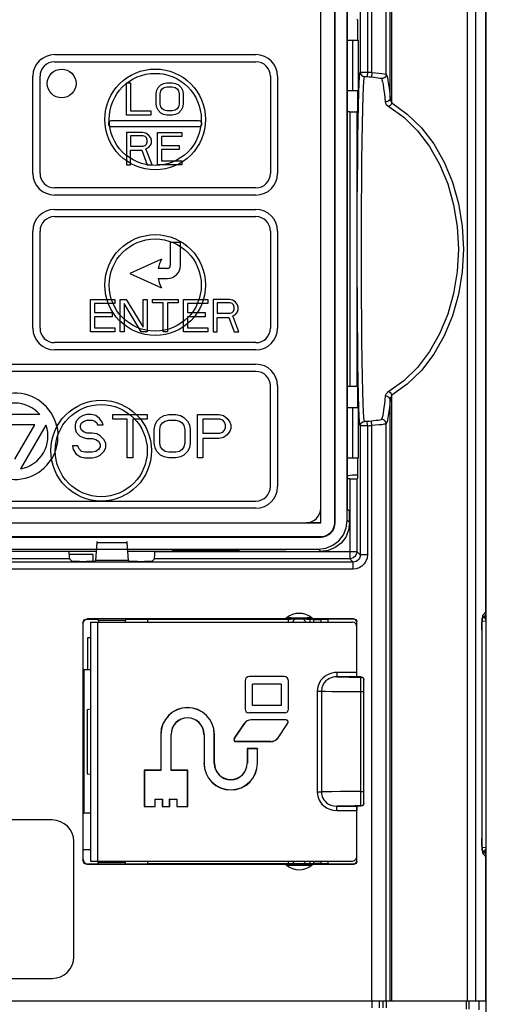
# Model space of a CAD drawing. Extents: x 28 to 410, y 33 to 287.
# Tile 12 of 41: x 101.5 to 109.61, y 194.77 to 211.86. Entities that reach past the tile are written whole.
import ezdxf

# ---------------------------------------------------------------- set-up
doc = ezdxf.new("R2010")
doc.units = 0
doc.header["$LTSCALE"] = 23.1
doc.layers.get('0').update_dxf_attribs({"linetype": 'CONTINUOUS'})
for name, color, linetype in [('ALL_AXIS', 7, 'CONTINUOUS'), ('ALL_CURVE', 7, 'CONTINUOUS'), ('ALL_FEATURES', 7, 'CONTINUOUS')]:
    doc.layers.add(name, color=color, linetype=linetype)

msp = doc.modelspace()

# ---------------------------------------------------------------- linework, layer by layer
at = {"color": 7, "linetype": 'CONTINUOUS'}
for p, q in [((102.782, 202.582), (102.366, 202.582)), ((102.782, 202.458), (102.782, 202.582)), ((102.682, 201.132), (102.682, 200.576)), ((102.732, 201.132), (102.682, 201.132))]:
    msp.add_line(p, q, dxfattribs=at)
at = {"layer": 'ALL_AXIS', "color": 7, "linetype": 'CONTINUOUS'}
for p, q in [((102.869, 201.457), (102.869, 201.432)), ((103.344, 201.457), (103.344, 201.432)), ((102.607, 197.457), (102.732, 197.457)), ((102.869, 197.207), (102.869, 197.232)), ((103.344, 197.207), (103.344, 197.232))]:
    msp.add_line(p, q, dxfattribs=at)
for centre, radius, start, end in [((107.357, 203.207), 0.75, 88.7008, 102.2056), ((106.357, 201.357), 0.125, 125.7985, 156.4218), ((106.357, 201.357), 0.125, 23.5782, 54.2015), ((106.357, 197.307), 0.125, 203.5782, 234.2015), ((106.357, 197.307), 0.125, 305.7985, 336.4218)]:
    msp.add_arc(centre, radius, start, end, dxfattribs=at)
at = {"layer": 'ALL_CURVE', "color": 40, "linetype": 'CONTINUOUS'}
for p, q in [((102.107, 211.257), (105.607, 211.257)), ((102.107, 211.132), (105.607, 211.132)), ((101.732, 209.195), (101.732, 210.882)), ((101.857, 209.195), (101.857, 210.882)), ((103.357, 210.207), (103.357, 210.77)), ((103.357, 210.77), (103.427, 210.77)), ((103.427, 210.77), (103.427, 210.279)), ((104.001, 210.758), (104.06, 210.77)), ((104.06, 210.77), (104.154, 210.77)), ((104.154, 210.77), (104.212, 210.758)), ((105.857, 210.882), (105.857, 209.195)), ((105.982, 210.882), (105.982, 209.195)), ((103.872, 210.578), (103.884, 210.638)), ((103.884, 210.638), (103.908, 210.686)), ((103.908, 210.686), (103.954, 210.734)), ((103.943, 210.578), (103.954, 210.626)), ((103.954, 210.734), (104.001, 210.758)), ((103.954, 210.626), (103.978, 210.662)), ((103.978, 210.662), (104.013, 210.686)), ((104.013, 210.686), (104.06, 210.698)), ((104.06, 210.698), (104.154, 210.698)), ((104.154, 210.698), (104.201, 210.686)), ((104.201, 210.686), (104.236, 210.662)), ((104.212, 210.758), (104.259, 210.734)), ((104.236, 210.662), (104.259, 210.626)), ((104.259, 210.734), (104.306, 210.686)), ((104.259, 210.626), (104.271, 210.578)), ((104.306, 210.686), (104.329, 210.638)), ((104.329, 210.638), (104.341, 210.578)), ((103.872, 210.399), (103.872, 210.578)), ((103.943, 210.399), (103.943, 210.578)), ((104.271, 210.578), (104.271, 210.399)), ((104.341, 210.578), (104.341, 210.399)), ((103.427, 210.279), (103.779, 210.279)), ((103.779, 210.279), (103.779, 210.207)), ((103.884, 210.339), (103.872, 210.399)), ((103.908, 210.291), (103.884, 210.339)), ((103.954, 210.243), (103.908, 210.291)), ((103.954, 210.351), (103.943, 210.399)), ((103.978, 210.315), (103.954, 210.351)), ((104.013, 210.291), (103.978, 210.315)), ((104.06, 210.279), (104.013, 210.291)), ((104.154, 210.279), (104.06, 210.279)), ((104.201, 210.291), (104.154, 210.279)), ((104.236, 210.315), (104.201, 210.291)), ((104.259, 210.351), (104.236, 210.315)), ((104.271, 210.399), (104.259, 210.351)), ((104.306, 210.291), (104.259, 210.243)), ((104.329, 210.339), (104.306, 210.291)), ((104.341, 210.399), (104.329, 210.339)), ((104.619, 210.107), (103.094, 210.107)), ((103.779, 210.207), (103.357, 210.207)), ((104.001, 210.219), (103.954, 210.243)), ((104.06, 210.207), (104.001, 210.219)), ((104.154, 210.207), (104.06, 210.207)), ((104.212, 210.219), (104.154, 210.207)), ((104.259, 210.243), (104.212, 210.219)), ((103.094, 210.007), (104.619, 210.007)), ((103.357, 209.907), (103.357, 209.345)), ((103.638, 209.907), (103.357, 209.907)), ((103.427, 209.847), (103.427, 209.668)), ((103.65, 209.847), (103.427, 209.847)), ((103.697, 209.895), (103.638, 209.907)), ((103.685, 209.835), (103.65, 209.847)), ((103.708, 209.811), (103.685, 209.835)), ((103.743, 209.859), (103.697, 209.895)), ((103.72, 209.775), (103.708, 209.811)), ((103.72, 209.739), (103.72, 209.775)), ((103.779, 209.811), (103.743, 209.859)), ((103.79, 209.775), (103.779, 209.811)), ((103.79, 209.728), (103.79, 209.775)), ((103.896, 209.345), (103.896, 209.907)), ((103.896, 209.907), (104.318, 209.907)), ((103.966, 209.835), (103.966, 209.68)), ((104.318, 209.835), (103.966, 209.835)), ((104.318, 209.907), (104.318, 209.835)), ((103.427, 209.668), (103.65, 209.668)), ((103.427, 209.345), (103.427, 209.596)), ((103.427, 209.596), (103.626, 209.596)), ((103.626, 209.596), (103.72, 209.344)), ((103.65, 209.668), (103.685, 209.68)), ((103.685, 209.68), (103.708, 209.704)), ((103.697, 209.62), (103.743, 209.644)), ((103.802, 209.345), (103.697, 209.62)), ((103.708, 209.704), (103.72, 209.739)), ((103.743, 209.644), (103.779, 209.692)), ((103.779, 209.692), (103.79, 209.728)), ((103.966, 209.68), (104.271, 209.68)), ((103.966, 209.608), (103.966, 209.416)), ((104.271, 209.608), (103.966, 209.608)), ((104.271, 209.68), (104.271, 209.608)), ((103.966, 209.416), (104.318, 209.416)), ((104.318, 209.416), (104.318, 209.345)), ((103.357, 209.345), (103.427, 209.345)), ((103.72, 209.345), (103.802, 209.345)), ((104.318, 209.345), (103.896, 209.345)), ((105.607, 208.945), (102.107, 208.945)), ((105.607, 208.82), (102.107, 208.82)), ((102.107, 208.57), (105.607, 208.57)), ((102.107, 208.445), (105.607, 208.445)), ((101.732, 206.507), (101.732, 208.195)), ((101.857, 206.507), (101.857, 208.195)), ((105.857, 208.195), (105.857, 206.507)), ((105.982, 208.195), (105.982, 206.507)), ((104.119, 207.995), (104.119, 207.595)), ((104.294, 207.995), (104.119, 207.995)), ((104.294, 207.595), (104.294, 207.995)), ((103.969, 207.707), (103.419, 207.457)), ((104.069, 207.545), (103.91, 207.545)), ((103.419, 207.457), (103.969, 207.207)), ((103.91, 207.37), (104.069, 207.37)), ((102.732, 206.445), (102.732, 207.007)), ((102.732, 207.007), (103.154, 207.007)), ((103.154, 207.007), (103.154, 206.935)), ((103.247, 206.445), (103.247, 207.007)), ((103.247, 207.007), (103.353, 207.007)), ((103.353, 207.007), (103.646, 206.528)), ((103.646, 206.528), (103.646, 207.007)), ((103.646, 207.007), (103.716, 207.007)), ((103.716, 207.007), (103.716, 206.445)), ((103.81, 206.947), (103.81, 207.007)), ((103.81, 207.007), (104.255, 207.007)), ((104.255, 207.007), (104.255, 206.947)), ((104.349, 206.445), (104.349, 207.007)), ((104.349, 207.007), (104.771, 207.007)), ((104.771, 207.007), (104.771, 206.935)), ((104.865, 207.007), (104.865, 206.445)), ((105.146, 207.007), (104.865, 207.007)), ((105.204, 206.995), (105.146, 207.007)), ((102.802, 206.935), (102.802, 206.78)), ((103.154, 206.935), (102.802, 206.935)), ((103.318, 206.935), (103.318, 206.445)), ((103.611, 206.445), (103.318, 206.935)), ((103.997, 206.947), (103.81, 206.947)), ((103.997, 206.445), (103.997, 206.947)), ((104.068, 206.947), (104.068, 206.445)), ((104.255, 206.947), (104.068, 206.947)), ((104.419, 206.935), (104.419, 206.78)), ((104.771, 206.935), (104.419, 206.935)), ((104.935, 206.947), (104.935, 206.768)), ((105.158, 206.947), (104.935, 206.947)), ((105.193, 206.935), (105.158, 206.947)), ((105.216, 206.911), (105.193, 206.935)), ((105.251, 206.959), (105.204, 206.995)), ((105.228, 206.875), (105.216, 206.911)), ((105.216, 206.804), (105.228, 206.839)), ((105.228, 206.839), (105.228, 206.875)), ((105.286, 206.911), (105.251, 206.959)), ((105.298, 206.875), (105.286, 206.911)), ((105.298, 206.828), (105.298, 206.875)), ((102.802, 206.78), (103.107, 206.78)), ((102.802, 206.708), (102.802, 206.516)), ((103.107, 206.708), (102.802, 206.708)), ((103.107, 206.78), (103.107, 206.708)), ((104.419, 206.78), (104.724, 206.78)), ((104.419, 206.708), (104.419, 206.516)), ((104.724, 206.708), (104.419, 206.708)), ((104.724, 206.78), (104.724, 206.708)), ((104.935, 206.768), (105.158, 206.768)), ((104.935, 206.445), (104.935, 206.696)), ((104.935, 206.696), (105.134, 206.696)), ((105.134, 206.696), (105.228, 206.445)), ((105.158, 206.768), (105.193, 206.78)), ((105.193, 206.78), (105.216, 206.804)), ((105.204, 206.72), (105.251, 206.744)), ((105.31, 206.445), (105.204, 206.72)), ((105.251, 206.744), (105.286, 206.792)), ((105.286, 206.792), (105.298, 206.828)), ((102.802, 206.516), (103.154, 206.516)), ((103.154, 206.516), (103.154, 206.445)), ((104.419, 206.516), (104.771, 206.516)), ((104.771, 206.516), (104.771, 206.445)), ((103.154, 206.445), (102.732, 206.445)), ((103.318, 206.445), (103.247, 206.445)), ((103.716, 206.445), (103.611, 206.445)), ((104.068, 206.445), (103.997, 206.445)), ((104.771, 206.445), (104.349, 206.445)), ((104.865, 206.445), (104.935, 206.445)), ((105.228, 206.445), (105.31, 206.445)), ((105.607, 206.257), (102.107, 206.257)), ((105.607, 206.132), (102.107, 206.132)), ((100.232, 205.882), (105.607, 205.882)), ((105.607, 205.757), (100.232, 205.757)), ((105.857, 203.757), (105.857, 205.507)), ((105.982, 205.507), (105.982, 203.757)), ((101.855, 205.007), (100.983, 205.007)), ((102.544, 204.959), (102.482, 204.895)), ((102.607, 204.991), (102.544, 204.959)), ((102.669, 205.007), (102.607, 204.991)), ((102.747, 205.007), (102.669, 205.007)), ((102.826, 204.991), (102.747, 205.007)), ((102.888, 204.943), (102.826, 204.991)), ((103.122, 204.927), (103.122, 205.007)), ((103.122, 205.007), (103.716, 205.007)), ((103.716, 205.007), (103.716, 204.927)), ((103.888, 204.895), (103.951, 204.959)), ((103.951, 204.959), (104.013, 204.991)), ((104.013, 204.991), (104.091, 205.007)), ((104.091, 205.007), (104.216, 205.007)), ((104.216, 205.007), (104.294, 204.991)), ((104.294, 204.991), (104.357, 204.959)), ((104.357, 204.959), (104.419, 204.895)), ((104.591, 204.257), (104.591, 205.007)), ((104.591, 205.007), (104.966, 205.007)), ((104.966, 205.007), (105.044, 204.991)), ((105.044, 204.991), (105.107, 204.943)), ((101.766, 204.832), (101.073, 204.832)), ((101.419, 204.232), (101.766, 204.832)), ((101.526, 204.067), (101.962, 204.822)), ((102.482, 204.895), (102.466, 204.831)), ((102.466, 204.831), (102.466, 204.768)), ((102.56, 204.816), (102.576, 204.863)), ((102.56, 204.784), (102.56, 204.816)), ((102.576, 204.863), (102.622, 204.895)), ((102.622, 204.895), (102.669, 204.911)), ((102.669, 204.911), (102.763, 204.911)), ((102.763, 204.911), (102.81, 204.895)), ((102.81, 204.895), (102.841, 204.863)), ((102.841, 204.863), (102.857, 204.831)), ((102.857, 204.831), (102.951, 204.831)), ((102.935, 204.879), (102.888, 204.943)), ((102.951, 204.831), (102.935, 204.879)), ((103.372, 204.927), (103.122, 204.927)), ((103.372, 204.257), (103.372, 204.927)), ((103.466, 204.927), (103.466, 204.257)), ((103.716, 204.927), (103.466, 204.927)), ((103.841, 204.752), (103.857, 204.831)), ((103.857, 204.831), (103.888, 204.895)), ((103.935, 204.752), (103.951, 204.816)), ((103.951, 204.816), (103.982, 204.863)), ((103.982, 204.863), (104.029, 204.895)), ((104.029, 204.895), (104.091, 204.911)), ((104.091, 204.911), (104.216, 204.911)), ((104.216, 204.911), (104.279, 204.895)), ((104.279, 204.895), (104.326, 204.863)), ((104.326, 204.863), (104.357, 204.816)), ((104.357, 204.816), (104.372, 204.752)), ((104.419, 204.895), (104.451, 204.831)), ((104.451, 204.831), (104.466, 204.752)), ((104.685, 204.927), (104.685, 204.688)), ((104.982, 204.927), (104.685, 204.927)), ((105.029, 204.911), (104.982, 204.927)), ((105.06, 204.879), (105.029, 204.911)), ((105.076, 204.831), (105.06, 204.879)), ((105.076, 204.784), (105.076, 204.831)), ((105.107, 204.943), (105.154, 204.879)), ((105.154, 204.879), (105.169, 204.831)), ((105.169, 204.831), (105.169, 204.768)), ((102.466, 204.768), (102.482, 204.704)), ((102.482, 204.704), (102.544, 204.64)), ((102.544, 204.64), (102.607, 204.608)), ((102.576, 204.736), (102.56, 204.784)), ((102.622, 204.704), (102.576, 204.736)), ((102.669, 204.688), (102.622, 204.704)), ((102.763, 204.688), (102.669, 204.688)), ((102.841, 204.672), (102.763, 204.688)), ((102.904, 204.64), (102.841, 204.672)), ((102.966, 204.576), (102.904, 204.64)), ((103.841, 204.512), (103.841, 204.752)), ((103.935, 204.512), (103.935, 204.752)), ((104.372, 204.752), (104.372, 204.512)), ((104.466, 204.752), (104.466, 204.512)), ((104.685, 204.688), (104.982, 204.688)), ((104.982, 204.688), (105.029, 204.704)), ((105.029, 204.704), (105.06, 204.736)), ((105.107, 204.656), (105.044, 204.608)), ((105.06, 204.736), (105.076, 204.784)), ((105.154, 204.72), (105.107, 204.656)), ((105.169, 204.768), (105.154, 204.72)), ((102.419, 204.464), (102.435, 204.401)), ((102.513, 204.464), (102.419, 204.464)), ((102.529, 204.417), (102.513, 204.464)), ((102.607, 204.608), (102.669, 204.592)), ((102.669, 204.592), (102.763, 204.592)), ((102.763, 204.592), (102.826, 204.576)), ((102.826, 204.576), (102.872, 204.544)), ((102.872, 204.544), (102.904, 204.496)), ((102.904, 204.449), (102.872, 204.401)), ((102.904, 204.496), (102.904, 204.449)), ((102.997, 204.512), (102.966, 204.576)), ((102.997, 204.433), (102.997, 204.512)), ((103.857, 204.433), (103.841, 204.512)), ((103.951, 204.449), (103.935, 204.512)), ((103.982, 204.401), (103.951, 204.449)), ((104.357, 204.449), (104.326, 204.401)), ((104.372, 204.512), (104.357, 204.449)), ((104.466, 204.512), (104.451, 204.433)), ((104.685, 204.592), (104.685, 204.257)), ((104.966, 204.592), (104.685, 204.592)), ((105.044, 204.608), (104.966, 204.592)), ((102.435, 204.401), (102.482, 204.321)), ((102.482, 204.321), (102.56, 204.273)), ((102.576, 204.369), (102.529, 204.417)), ((102.56, 204.273), (102.638, 204.257)), ((102.638, 204.353), (102.576, 204.369)), ((102.763, 204.353), (102.638, 204.353)), ((102.826, 204.369), (102.763, 204.353)), ((102.763, 204.257), (102.841, 204.273)), ((102.872, 204.401), (102.826, 204.369)), ((102.841, 204.273), (102.904, 204.305)), ((102.904, 204.305), (102.966, 204.369)), ((102.966, 204.369), (102.997, 204.433)), ((103.888, 204.369), (103.857, 204.433)), ((103.951, 204.305), (103.888, 204.369)), ((104.013, 204.273), (103.951, 204.305)), ((104.029, 204.369), (103.982, 204.401)), ((104.091, 204.257), (104.013, 204.273)), ((104.091, 204.353), (104.029, 204.369)), ((104.216, 204.353), (104.091, 204.353)), ((104.279, 204.369), (104.216, 204.353)), ((104.294, 204.273), (104.216, 204.257)), ((104.326, 204.401), (104.279, 204.369)), ((104.357, 204.305), (104.294, 204.273)), ((104.419, 204.369), (104.357, 204.305)), ((104.451, 204.433), (104.419, 204.369)), ((102.638, 204.257), (102.763, 204.257)), ((103.466, 204.257), (103.372, 204.257)), ((104.216, 204.257), (104.091, 204.257)), ((104.685, 204.257), (104.591, 204.257)), ((100.232, 203.507), (105.607, 203.507)), ((105.607, 203.382), (100.232, 203.382))]:
    msp.add_line(p, q, dxfattribs=at)
for points in [[(103.058, 210.091), (103.057, 210.09), (103.056, 210.089), (103.055, 210.088), (103.054, 210.087), (103.053, 210.086), (103.052, 210.084), (103.052, 210.083), (103.051, 210.082), (103.05, 210.081), (103.05, 210.079), (103.049, 210.078), (103.048, 210.077), (103.048, 210.075), (103.047, 210.074), (103.047, 210.073), (103.046, 210.072), (103.046, 210.07), (103.046, 210.069), (103.045, 210.067), (103.045, 210.066), (103.045, 210.065), (103.045, 210.063), (103.045, 210.062), (103.044, 210.061), (103.044, 210.059), (103.044, 210.058), (103.044, 210.056), (103.044, 210.055), (103.044, 210.054), (103.045, 210.052), (103.045, 210.051), (103.045, 210.049), (103.045, 210.048), (103.045, 210.047), (103.046, 210.045), (103.046, 210.044), (103.046, 210.043), (103.047, 210.041), (103.047, 210.04), (103.048, 210.039), (103.048, 210.037), (103.049, 210.036), (103.049, 210.035), (103.05, 210.033), (103.051, 210.032), (103.052, 210.031), (103.052, 210.03), (103.053, 210.029), (103.054, 210.028), (103.055, 210.026), (103.056, 210.025), (103.057, 210.024), (103.058, 210.023), (103.059, 210.022), (103.06, 210.021), (103.061, 210.02), (103.062, 210.019), (103.063, 210.018), (103.064, 210.017), (103.065, 210.016)], [(104.648, 210.016), (104.65, 210.017), (104.651, 210.018), (104.652, 210.019), (104.653, 210.02), (104.654, 210.021), (104.655, 210.022), (104.656, 210.023), (104.657, 210.024), (104.658, 210.025), (104.659, 210.026), (104.66, 210.028), (104.66, 210.029), (104.661, 210.03), (104.662, 210.031), (104.663, 210.032), (104.663, 210.033), (104.664, 210.035), (104.665, 210.036), (104.665, 210.037), (104.666, 210.039), (104.666, 210.04), (104.667, 210.041), (104.667, 210.043), (104.668, 210.044), (104.668, 210.045), (104.668, 210.047), (104.668, 210.048), (104.669, 210.049), (104.669, 210.051), (104.669, 210.052), (104.669, 210.054), (104.669, 210.055), (104.669, 210.056), (104.669, 210.058), (104.669, 210.059), (104.669, 210.061), (104.669, 210.062), (104.669, 210.063), (104.669, 210.065), (104.668, 210.066), (104.668, 210.067), (104.668, 210.069), (104.668, 210.07), (104.667, 210.072), (104.667, 210.073), (104.666, 210.074), (104.666, 210.075), (104.665, 210.077), (104.665, 210.078), (104.664, 210.079), (104.663, 210.081), (104.663, 210.082), (104.662, 210.083), (104.661, 210.084), (104.66, 210.086), (104.659, 210.087), (104.659, 210.088), (104.658, 210.089), (104.657, 210.09), (104.656, 210.091)], [(102.15, 204.8), (102.152, 204.793), (102.153, 204.786), (102.155, 204.779), (102.156, 204.772), (102.157, 204.765), (102.159, 204.759), (102.16, 204.752), (102.161, 204.745), (102.162, 204.738), (102.163, 204.732), (102.163, 204.725), (102.164, 204.718), (102.165, 204.712), (102.166, 204.705), (102.166, 204.698), (102.167, 204.692), (102.167, 204.685), (102.168, 204.679), (102.168, 204.672), (102.169, 204.666), (102.169, 204.659)], [(102.119, 204.363), (102.117, 204.357), (102.115, 204.351), (102.112, 204.345), (102.11, 204.339), (102.107, 204.333), (102.104, 204.327), (102.102, 204.321), (102.099, 204.315), (102.096, 204.309), (102.093, 204.303), (102.09, 204.297), (102.087, 204.291), (102.084, 204.285), (102.081, 204.279), (102.077, 204.273), (102.074, 204.266), (102.071, 204.26), (102.067, 204.254), (102.064, 204.248), (102.06, 204.242), (102.056, 204.236)]]:
    msp.add_lwpolyline(points, dxfattribs=at)
msp.add_circle((102.232, 210.757), 0.25, dxfattribs=at)
for centre, radius, start, end in [((102.107, 210.882), 0.375, 90, 180), ((102.107, 210.882), 0.25, 90, 180), ((105.607, 210.882), 0.375, 0, 90), ((105.607, 210.882), 0.25, 0, 90), ((103.094, 210.057), 0.05, 90, 136.8189), ((104.619, 210.057), 0.05, 43.1811, 90), ((103.094, 210.057), 0.05, 234.4163, 270), ((104.619, 210.057), 0.05, 270, 305.5837), ((102.107, 209.195), 0.375, 180, 270), ((102.107, 209.195), 0.25, 180, 270), ((105.607, 209.195), 0.375, 270, 360), ((105.607, 209.195), 0.25, 270, 360), ((102.107, 208.195), 0.375, 90, 180), ((105.607, 208.195), 0.375, 0, 90), ((102.107, 208.195), 0.25, 90, 180), ((105.607, 208.195), 0.25, 0, 90), ((104.402, 207.457), 0.5, 150, 169.9213), ((104.069, 207.595), 0.225, 270, 360), ((104.069, 207.595), 0.05, 270, 360), ((104.402, 207.457), 0.5, 190.0787, 210), ((102.107, 206.507), 0.375, 180, 270), ((102.107, 206.507), 0.25, 180, 270), ((105.607, 206.507), 0.375, 270, 360), ((105.607, 206.507), 0.25, 270, 360), ((105.607, 205.507), 0.375, 0, 90), ((105.607, 205.507), 0.25, 0, 90), ((101.419, 204.632), 0.75, 12.9078, 328.1675), ((101.419, 204.632), 0.575, 40.7057, 139.2943), ((101.419, 204.632), 0.575, 280.7057, 19.2943), ((101.419, 204.632), 0.75, 339.007, 2.0683), ((105.607, 203.757), 0.375, 270, 360), ((105.607, 203.757), 0.25, 270, 360)]:
    msp.add_arc(centre, radius, start, end, dxfattribs=at)
at = {"layer": 'ALL_FEATURES', "color": 7, "linetype": 'CONTINUOUS'}
for p, q in [((106.734, 203.13), (106.734, 224.634)), ((106.975, 203.132), (106.975, 224.632)), ((106.982, 203.132), (106.982, 224.632)), ((107.417, 224.632), (107.417, 210.952)), ((107.542, 224.632), (107.542, 210.951)), ((107.62, 210.945), (107.62, 224.646)), ((107.869, 210.916), (107.869, 224.646)), ((109.6, 201.583), (109.6, 224.707)), ((109.607, 147.707), (109.607, 224.707)), ((107.192, 203.172), (107.192, 224.592)), ((107.937, 210.5), (107.937, 222.457)), ((107.967, 210.418), (107.967, 222.457)), ((109.282, 194.832), (109.282, 222.457)), ((109.424, 194.832), (109.424, 222.457)), ((107.199, 203.366), (107.199, 212.398)), ((107.373, 211.857), (107.359, 211.871)), ((107.373, 211.507), (107.373, 211.857)), ((107.199, 211.507), (107.386, 211.507)), ((107.284, 211.507), (107.284, 210.632)), ((107.386, 210.632), (107.386, 211.507)), ((107.542, 210.951), (107.537, 210.876)), ((107.62, 210.945), (107.613, 210.87)), ((107.199, 210.632), (107.386, 210.632)), ((107.373, 210.282), (107.373, 210.632)), ((107.234, 210.266), (107.199, 210.266)), ((107.234, 210.266), (107.234, 205.498)), ((107.359, 210.268), (107.373, 210.282)), ((107.359, 210.268), (107.359, 205.496)), ((107.234, 205.498), (107.199, 205.498)), ((107.359, 205.496), (107.352, 205.497)), ((107.373, 205.482), (107.359, 205.496)), ((107.373, 205.132), (107.373, 205.482)), ((107.967, 194.832), (107.967, 205.346)), ((107.199, 205.132), (107.386, 205.132)), ((107.284, 205.132), (107.284, 204.257)), ((107.386, 204.257), (107.386, 205.132)), ((107.401, 204.988), (107.395, 205.137)), ((107.937, 194.832), (107.937, 205.264)), ((107.417, 204.813), (107.417, 202.572)), ((107.542, 204.814), (107.537, 204.888)), ((107.542, 204.814), (107.542, 202.572)), ((107.62, 204.819), (107.613, 204.894)), ((107.62, 194.832), (107.62, 204.819)), ((107.869, 194.832), (107.869, 204.848)), ((107.199, 204.257), (107.386, 204.257)), ((107.373, 203.907), (107.373, 204.257)), ((107.234, 203.891), (107.199, 203.891)), ((107.234, 203.891), (107.234, 202.505)), ((107.359, 203.893), (107.373, 203.907)), ((107.359, 203.893), (107.359, 202.63)), ((106.732, 203.132), (106.732, 203.382)), ((107.199, 203.366), (107.232, 203.333)), ((107.232, 203.132), (107.232, 203.333)), ((92.73, 203.13), (106.734, 203.13)), ((106.482, 203.132), (106.732, 203.132)), ((106.734, 203.13), (106.732, 203.132)), ((106.975, 203.132), (106.982, 203.132)), ((107.232, 203.132), (107.192, 203.172)), ((92.732, 202.889), (106.732, 202.889)), ((92.732, 202.882), (106.732, 202.882)), ((102.829, 202.476), (102.848, 202.79)), ((102.848, 202.79), (103.366, 202.79)), ((103.366, 202.79), (103.385, 202.476)), ((106.732, 202.889), (106.732, 202.882)), ((92.772, 202.672), (106.692, 202.672)), ((102.838, 202.633), (96.625, 202.633)), ((102.365, 202.63), (97.098, 202.63)), ((102.366, 202.592), (102.365, 202.633)), ((106.13, 202.633), (103.375, 202.633)), ((103.848, 202.63), (107.359, 202.63)), ((104.148, 202.636), (104.149, 202.648)), ((104.148, 202.636), (105.316, 202.636)), ((104.149, 202.648), (105.315, 202.648)), ((105.315, 202.648), (105.316, 202.636)), ((106.13, 202.633), (106.132, 202.632)), ((106.132, 202.632), (106.732, 202.632)), ((106.732, 202.632), (106.692, 202.672)), ((107.417, 202.572), (107.359, 202.63)), ((107.542, 202.572), (107.417, 202.572)), ((107.292, 202.447), (91.796, 202.447)), ((102.368, 202.505), (97.096, 202.505)), ((102.368, 202.505), (102.415, 202.458)), ((102.54, 202.456), (102.666, 202.456)), ((102.791, 202.458), (102.829, 202.476)), ((103.385, 202.476), (102.829, 202.476)), ((103.385, 202.476), (103.422, 202.458)), ((103.547, 202.456), (103.674, 202.456)), ((103.799, 202.458), (103.846, 202.505)), ((107.234, 202.505), (103.846, 202.505)), ((107.292, 202.447), (107.234, 202.505)), ((107.292, 202.322), (107.292, 202.447)), ((107.292, 202.322), (91.796, 202.322)), ((109.6, 201.583), (109.55, 201.532)), ((109.604, 201.537), (109.607, 201.557)), ((102.601, 201.388), (102.601, 197.276)), ((102.607, 201.382), (102.601, 201.388)), ((102.607, 200.588), (102.607, 201.382)), ((102.682, 201.457), (102.676, 201.463)), ((106.09, 201.463), (102.676, 201.463)), ((102.682, 201.457), (102.869, 201.457)), ((102.732, 201.407), (102.732, 197.257)), ((102.732, 201.407), (107.282, 201.407)), ((102.857, 201.407), (102.857, 197.257)), ((102.869, 201.457), (102.869, 201.432)), ((103.344, 201.432), (102.869, 201.432)), ((103.344, 201.457), (103.336, 201.458)), ((103.344, 201.457), (103.344, 201.432)), ((103.344, 201.457), (103.725, 201.457)), ((103.732, 201.45), (103.725, 201.457)), ((103.732, 201.407), (103.732, 201.45)), ((106.17, 201.45), (103.732, 201.45)), ((106.17, 201.45), (106.176, 201.456)), ((106.17, 201.407), (106.17, 201.45)), ((106.488, 201.457), (106.207, 201.457)), ((106.543, 201.45), (106.538, 201.456)), ((106.543, 201.45), (106.543, 201.407)), ((106.607, 201.45), (106.543, 201.45)), ((106.607, 201.45), (106.607, 201.407)), ((107.307, 201.463), (106.623, 201.463)), ((106.732, 201.453), (106.732, 201.407)), ((106.857, 201.455), (106.857, 201.407)), ((107.307, 201.455), (106.857, 201.455)), ((107.307, 201.463), (107.307, 201.455)), ((107.357, 201.332), (107.347, 201.37)), ((107.357, 200.456), (107.357, 201.413)), ((109.534, 201.449), (109.532, 201.422)), ((109.605, 201.421), (109.532, 201.414)), ((109.563, 201.494), (109.537, 201.467)), ((109.544, 201.494), (109.55, 201.532)), ((109.557, 201.487), (109.565, 201.49)), ((109.565, 201.49), (109.582, 201.502)), ((109.605, 197.493), (109.605, 201.421)), ((109.605, 201.421), (109.607, 201.421)), ((109.527, 201.265), (109.527, 197.649)), ((109.527, 201.265), (109.527, 197.649)), ((109.527, 201.265), (109.527, 201.265)), ((102.619, 200.576), (102.607, 200.588)), ((102.619, 200.576), (102.619, 198.088)), ((102.732, 200.576), (102.619, 200.576)), ((107.013, 200.531), (107.013, 200.456)), ((107.357, 200.531), (107.013, 200.531)), ((105.417, 200.382), (105.417, 199.895)), ((106.094, 200.459), (105.494, 200.459)), ((106.171, 199.895), (106.171, 200.382)), ((107.358, 200.456), (107.013, 200.456)), ((107.326, 200.451), (107.432, 200.45)), ((107.359, 200.455), (107.358, 200.456)), ((107.432, 200.455), (107.359, 200.455)), ((107.432, 200.45), (107.432, 200.455)), ((107.432, 200.455), (107.457, 200.448)), ((107.482, 198.259), (107.482, 200.405)), ((105.546, 199.959), (105.546, 200.33)), ((106.042, 200.33), (105.546, 200.33)), ((106.042, 200.33), (106.042, 199.959)), ((106.672, 200.207), (106.672, 198.457)), ((106.672, 200.207), (106.744, 200.207)), ((106.744, 200.207), (106.744, 198.457)), ((107.428, 198.464), (107.428, 200.2)), ((107.428, 200.2), (107.482, 200.2)), ((102.674, 199.891), (102.675, 199.891)), ((102.674, 199.891), (102.674, 198.773)), ((102.675, 199.891), (102.732, 199.897)), ((102.675, 199.891), (102.675, 198.773)), ((106.107, 199.83), (105.482, 199.83)), ((106.042, 199.959), (105.546, 199.959)), ((105.525, 199.709), (105.525, 199.707)), ((106.13, 199.709), (105.525, 199.709)), ((106.13, 199.707), (105.525, 199.707)), ((106.13, 199.709), (106.13, 199.707)), ((105.399, 199.641), (105.23, 199.388)), ((105.401, 199.64), (105.231, 199.386)), ((105.399, 199.641), (105.401, 199.64)), ((105.99, 199.399), (106.159, 199.653)), ((105.991, 199.398), (106.161, 199.651)), ((106.161, 199.651), (106.159, 199.653)), ((103.955, 199.457), (103.955, 198.834)), ((103.955, 199.457), (103.957, 199.457)), ((103.957, 199.457), (103.957, 198.832)), ((104.132, 198.832), (104.132, 199.457)), ((104.134, 199.457), (104.132, 199.457)), ((104.134, 198.834), (104.134, 199.457)), ((104.705, 199.457), (104.705, 198.957)), ((104.705, 199.457), (104.707, 199.457)), ((104.707, 199.457), (104.707, 198.957)), ((104.882, 198.957), (104.882, 199.457)), ((104.884, 199.457), (104.882, 199.457)), ((104.884, 198.957), (104.884, 199.457)), ((105.23, 199.388), (105.231, 199.386)), ((105.261, 199.33), (105.261, 199.332)), ((105.261, 199.332), (105.865, 199.332)), ((105.865, 199.33), (105.261, 199.33)), ((105.865, 199.33), (105.865, 199.332)), ((105.991, 199.398), (105.99, 199.399)), ((105.455, 199.209), (105.455, 198.957)), ((105.455, 199.209), (105.457, 199.207)), ((105.634, 199.209), (105.455, 199.209)), ((105.457, 199.207), (105.457, 198.957)), ((105.632, 199.207), (105.457, 199.207)), ((105.634, 199.209), (105.632, 199.207)), ((105.632, 198.957), (105.632, 199.207)), ((105.634, 198.957), (105.634, 199.209)), ((103.667, 198.834), (103.667, 198.205)), ((103.667, 198.834), (103.669, 198.832)), ((103.955, 198.834), (103.667, 198.834)), ((103.669, 198.832), (103.669, 198.207)), ((103.957, 198.832), (103.669, 198.832)), ((103.955, 198.834), (103.957, 198.832)), ((104.134, 198.834), (104.132, 198.832)), ((104.419, 198.832), (104.132, 198.832)), ((104.421, 198.834), (104.134, 198.834)), ((104.421, 198.834), (104.419, 198.832)), ((104.419, 198.207), (104.419, 198.832)), ((104.421, 198.205), (104.421, 198.834)), ((104.705, 198.957), (104.707, 198.957)), ((104.884, 198.957), (104.882, 198.957)), ((105.455, 198.957), (105.457, 198.957)), ((105.634, 198.957), (105.632, 198.957)), ((102.675, 198.773), (102.674, 198.773)), ((102.675, 198.773), (102.732, 198.767)), ((107.428, 198.464), (107.482, 198.464)), ((103.857, 198.207), (103.857, 198.332)), ((103.859, 198.33), (103.857, 198.332)), ((103.857, 198.332), (103.982, 198.332)), ((103.859, 198.205), (103.859, 198.33)), ((103.859, 198.33), (103.98, 198.33)), ((103.98, 198.33), (103.982, 198.332)), ((103.98, 198.33), (103.98, 198.205)), ((103.982, 198.332), (103.982, 198.207)), ((104.107, 198.207), (104.107, 198.332)), ((104.109, 198.33), (104.107, 198.332)), ((104.107, 198.332), (104.232, 198.332)), ((104.109, 198.205), (104.109, 198.33)), ((104.109, 198.33), (104.23, 198.33)), ((104.23, 198.33), (104.232, 198.332)), ((104.23, 198.33), (104.23, 198.205)), ((104.232, 198.332), (104.232, 198.207)), ((106.672, 198.457), (106.744, 198.457)), ((103.667, 198.205), (103.669, 198.207)), ((103.667, 198.205), (103.859, 198.205)), ((103.669, 198.207), (103.857, 198.207)), ((103.859, 198.205), (103.857, 198.207)), ((103.98, 198.205), (103.982, 198.207)), ((103.98, 198.205), (104.109, 198.205)), ((103.982, 198.207), (104.107, 198.207)), ((104.109, 198.205), (104.107, 198.207)), ((104.23, 198.205), (104.232, 198.207)), ((104.23, 198.205), (104.421, 198.205)), ((104.232, 198.207), (104.419, 198.207)), ((104.421, 198.205), (104.419, 198.207)), ((107.013, 198.133), (107.013, 198.208)), ((107.013, 198.208), (107.358, 198.208)), ((107.013, 198.133), (107.357, 198.133)), ((107.357, 197.251), (107.357, 198.208)), ((107.359, 198.209), (107.358, 198.208)), ((107.432, 198.209), (107.359, 198.209)), ((107.432, 198.209), (107.432, 198.214)), ((102.069, 197.97), (97.069, 197.97)), ((102.607, 198.076), (102.619, 198.088)), ((102.607, 197.282), (102.607, 198.076)), ((102.732, 198.088), (102.619, 198.088)), ((109.527, 197.649), (109.527, 197.649)), ((102.444, 195.595), (102.444, 197.595)), ((109.532, 197.5), (109.605, 197.493)), ((109.532, 197.492), (109.534, 197.465)), ((109.537, 197.447), (109.563, 197.42)), ((109.605, 197.493), (109.607, 197.493)), ((102.601, 197.276), (102.607, 197.282)), ((107.282, 197.257), (107.319, 197.267)), ((107.319, 197.267), (107.347, 197.295)), ((107.347, 197.295), (107.357, 197.332)), ((109.54, 197.429), (109.544, 197.42)), ((109.544, 197.42), (109.55, 197.382)), ((109.55, 197.382), (109.6, 197.332)), ((109.565, 197.424), (109.557, 197.427)), ((109.6, 194.832), (109.6, 197.332)), ((109.607, 197.357), (109.604, 197.377)), ((102.676, 197.201), (102.682, 197.207)), ((102.676, 197.201), (106.09, 197.201)), ((102.682, 197.207), (102.869, 197.207)), ((102.732, 197.257), (107.282, 197.257)), ((102.869, 197.207), (102.869, 197.232)), ((102.869, 197.232), (103.344, 197.232)), ((102.869, 197.207), (102.877, 197.206)), ((103.344, 197.207), (103.344, 197.232)), ((103.344, 197.207), (103.725, 197.207)), ((103.732, 197.214), (103.725, 197.207)), ((103.732, 197.214), (103.732, 197.257)), ((103.732, 197.214), (106.17, 197.214)), ((106.17, 197.214), (106.17, 197.257)), ((106.17, 197.214), (106.176, 197.208)), ((106.507, 197.208), (106.226, 197.207)), ((106.543, 197.214), (106.538, 197.208)), ((106.543, 197.257), (106.543, 197.214)), ((106.543, 197.214), (106.607, 197.214)), ((106.607, 197.257), (106.607, 197.214)), ((106.623, 197.201), (107.307, 197.201)), ((106.732, 197.257), (106.732, 197.211)), ((106.857, 197.257), (106.857, 197.209)), ((106.857, 197.209), (107.307, 197.209)), ((107.307, 197.201), (107.307, 197.209)), ((97.069, 195.22), (102.069, 195.22)), ((84.051, 194.832), (109.6, 194.832)), ((107.62, 194.832), (107.62, 194.707)), ((107.745, 194.832), (107.745, 194.706)), ((107.814, 194.707), (107.814, 194.832)), ((107.875, 194.706), (107.875, 194.832)), ((109.256, 194.832), (109.256, 194.685)), ((109.303, 194.832), (109.303, 194.684)), ((109.482, 194.674), (109.482, 194.832))]:
    msp.add_line(p, q, dxfattribs=at)
for points in [[(107.394, 210.595), (107.4, 210.757), (107.406, 210.865), (107.412, 210.927), (107.417, 210.952)], [(107.417, 210.952), (107.422, 210.924), (107.438, 210.9), (107.461, 210.883), (107.489, 210.877)], [(107.417, 210.952), (107.422, 210.952), (107.434, 210.952), (107.454, 210.952), (107.48, 210.952), (107.51, 210.951), (107.542, 210.951)], [(107.62, 210.945), (107.682, 210.941), (107.741, 210.936), (107.792, 210.931), (107.832, 210.925), (107.858, 210.92), (107.869, 210.916)], [(107.489, 204.887), (107.484, 204.909), (107.479, 204.963), (107.473, 205.058), (107.467, 205.204), (107.461, 205.403), (107.456, 205.655), (107.451, 205.953), (107.447, 206.286), (107.443, 206.647), (107.441, 207.032), (107.439, 207.433), (107.438, 207.843), (107.439, 208.253), (107.44, 208.657), (107.443, 209.045), (107.446, 209.412), (107.45, 209.75), (107.455, 210.055), (107.46, 210.317), (107.466, 210.529), (107.472, 210.687), (107.478, 210.793), (107.484, 210.853), (107.489, 210.877)], [(107.489, 210.877), (107.491, 210.877), (107.496, 210.877), (107.503, 210.877), (107.513, 210.877), (107.525, 210.876), (107.537, 210.876)], [(107.537, 210.876), (107.575, 210.873), (107.613, 210.87)], [(107.613, 210.87), (107.656, 210.866), (107.696, 210.861), (107.731, 210.856), (107.758, 210.851), (107.776, 210.846), (107.784, 210.842)], [(107.869, 210.916), (107.865, 210.891), (107.852, 210.869), (107.833, 210.852), (107.809, 210.843), (107.784, 210.842)], [(107.784, 210.842), (107.793, 210.822), (107.803, 210.788), (107.813, 210.738), (107.824, 210.667), (107.837, 210.569), (107.85, 210.436)], [(107.869, 210.916), (107.879, 210.895), (107.889, 210.861), (107.899, 210.809), (107.911, 210.737), (107.923, 210.636), (107.937, 210.5)], [(107.395, 205.137), (107.389, 205.341), (107.383, 205.6), (107.378, 205.905), (107.374, 206.246), (107.37, 206.616), (107.368, 207.011), (107.366, 207.422), (107.366, 207.842), (107.366, 208.263), (107.367, 208.676), (107.37, 209.075), (107.373, 209.45), (107.377, 209.797), (107.382, 210.109), (107.388, 210.378), (107.394, 210.595)], [(107.937, 210.5), (107.932, 210.478), (107.919, 210.459), (107.899, 210.445), (107.875, 210.437), (107.85, 210.436)], [(107.85, 210.436), (107.855, 210.416), (107.869, 210.394), (107.89, 210.374), (107.915, 210.356)], [(107.937, 210.5), (107.94, 210.479), (107.946, 210.457), (107.955, 210.436), (107.967, 210.418)], [(107.234, 210.266), (107.272, 210.266), (107.307, 210.266), (107.334, 210.267), (107.352, 210.267), (107.359, 210.268)], [(107.967, 210.418), (107.953, 210.392), (107.934, 210.37), (107.915, 210.356)], [(107.915, 210.356), (108.174, 210.169), (108.411, 209.937), (108.619, 209.664), (108.796, 209.353), (108.936, 209.014), (109.038, 208.651), (109.1, 208.271), (109.121, 207.882), (109.1, 207.493), (109.038, 207.113), (108.936, 206.75), (108.796, 206.411), (108.619, 206.101), (108.411, 205.827), (108.174, 205.595), (107.915, 205.408)], [(107.967, 210.418), (108.235, 210.226), (108.479, 209.988), (108.694, 209.708), (108.876, 209.39), (109.02, 209.043), (109.126, 208.67), (109.189, 208.28), (109.211, 207.882), (109.189, 207.484), (109.125, 207.094), (109.02, 206.722), (108.876, 206.374), (108.694, 206.056), (108.479, 205.776), (108.234, 205.538), (107.967, 205.346)], [(107.352, 205.497), (107.334, 205.497), (107.307, 205.498), (107.272, 205.498), (107.234, 205.498)], [(107.85, 205.328), (107.836, 205.195), (107.824, 205.096), (107.813, 205.025), (107.803, 204.976), (107.793, 204.942), (107.784, 204.922)], [(107.915, 205.408), (107.89, 205.39), (107.869, 205.37), (107.855, 205.348), (107.85, 205.328)], [(107.937, 205.264), (107.932, 205.286), (107.919, 205.305), (107.899, 205.319), (107.875, 205.327), (107.85, 205.328)], [(107.967, 205.346), (107.953, 205.372), (107.934, 205.394), (107.915, 205.408)], [(107.967, 205.346), (107.956, 205.328), (107.946, 205.307), (107.94, 205.285), (107.937, 205.264)], [(107.937, 205.264), (107.923, 205.127), (107.911, 205.027), (107.899, 204.954), (107.889, 204.903), (107.879, 204.869), (107.869, 204.848)], [(107.417, 204.813), (107.412, 204.835), (107.407, 204.89), (107.401, 204.988)], [(107.417, 204.813), (107.422, 204.84), (107.438, 204.864), (107.461, 204.881), (107.489, 204.887)], [(107.542, 204.814), (107.51, 204.813), (107.48, 204.812), (107.454, 204.812), (107.434, 204.812), (107.422, 204.812), (107.417, 204.813)], [(107.537, 204.888), (107.525, 204.888), (107.513, 204.887), (107.503, 204.887), (107.496, 204.887), (107.491, 204.887), (107.489, 204.887)], [(107.613, 204.894), (107.575, 204.891), (107.537, 204.888)], [(107.784, 204.922), (107.776, 204.918), (107.758, 204.913), (107.731, 204.908), (107.696, 204.903), (107.656, 204.898), (107.613, 204.894)], [(107.869, 204.848), (107.858, 204.844), (107.832, 204.839), (107.792, 204.833), (107.741, 204.828), (107.682, 204.823), (107.62, 204.819)], [(107.869, 204.848), (107.865, 204.873), (107.852, 204.895), (107.833, 204.912), (107.809, 204.921), (107.784, 204.922)], [(107.234, 203.891), (107.272, 203.891), (107.307, 203.891), (107.334, 203.892), (107.352, 203.892), (107.359, 203.893)], [(106.692, 202.672), (106.821, 202.689), (106.942, 202.739), (107.045, 202.819), (107.125, 202.922), (107.175, 203.043), (107.192, 203.172)], [(107.232, 203.132), (107.215, 203.003), (107.165, 202.882), (107.085, 202.778), (106.982, 202.699), (106.861, 202.649), (106.732, 202.632)], [(102.848, 202.79), (102.848, 202.799), (102.849, 202.805), (102.85, 202.807)], [(103.364, 202.807), (103.364, 202.805), (103.365, 202.799), (103.366, 202.79)], [(102.366, 202.592), (102.366, 202.557), (102.366, 202.53), (102.367, 202.512), (102.368, 202.505)], [(103.846, 202.505), (103.847, 202.512), (103.847, 202.53), (103.848, 202.557), (103.848, 202.592), (103.848, 202.633)], [(107.359, 202.63), (107.355, 202.598), (107.342, 202.567), (107.322, 202.542), (107.296, 202.522), (107.266, 202.509), (107.234, 202.505)], [(107.417, 202.572), (107.414, 202.544), (107.405, 202.517), (107.39, 202.494), (107.37, 202.474), (107.346, 202.459), (107.32, 202.45), (107.292, 202.447)], [(107.542, 202.572), (107.536, 202.516), (107.517, 202.463), (107.487, 202.416), (107.448, 202.376), (107.4, 202.347), (107.348, 202.328), (107.292, 202.322)], [(102.54, 202.456), (102.502, 202.456), (102.467, 202.456), (102.439, 202.456), (102.421, 202.457), (102.415, 202.458)], [(102.791, 202.458), (102.784, 202.457), (102.766, 202.456), (102.738, 202.456), (102.704, 202.456), (102.666, 202.456)], [(103.547, 202.456), (103.51, 202.456), (103.475, 202.456), (103.448, 202.456), (103.43, 202.457), (103.422, 202.458)], [(103.799, 202.458), (103.792, 202.457), (103.774, 202.456), (103.746, 202.456), (103.712, 202.456), (103.674, 202.456)], [(109.6, 201.583), (109.596, 201.551), (109.585, 201.522), (109.566, 201.496), (109.563, 201.494)], [(109.582, 201.502), (109.596, 201.518), (109.604, 201.537)], [(102.601, 201.388), (102.604, 201.411), (102.615, 201.432), (102.632, 201.449), (102.652, 201.459), (102.676, 201.463)], [(102.607, 201.382), (102.61, 201.405), (102.621, 201.426), (102.638, 201.443), (102.659, 201.453), (102.682, 201.457)], [(106.09, 201.463), (106.115, 201.467), (106.137, 201.48)], [(106.147, 201.46), (106.115, 201.461), (106.096, 201.462), (106.09, 201.463)], [(106.576, 201.48), (106.572, 201.479), (106.556, 201.478), (106.53, 201.477), (106.495, 201.477), (106.453, 201.476), (106.406, 201.476), (106.357, 201.476), (106.307, 201.476), (106.26, 201.476), (106.218, 201.477), (106.184, 201.477), (106.158, 201.478), (106.142, 201.479), (106.137, 201.48)], [(106.567, 201.46), (106.524, 201.459), (106.474, 201.459), (106.417, 201.459), (106.357, 201.458), (106.297, 201.459), (106.24, 201.459), (106.189, 201.459), (106.147, 201.46)], [(106.176, 201.456), (106.18, 201.456), (106.191, 201.456), (106.207, 201.457)], [(106.488, 201.457), (106.507, 201.457), (106.523, 201.456), (106.534, 201.456), (106.538, 201.456)], [(106.623, 201.463), (106.617, 201.462), (106.598, 201.461), (106.567, 201.46)], [(106.576, 201.48), (106.598, 201.467), (106.623, 201.463)], [(106.607, 201.45), (106.639, 201.451), (106.669, 201.451), (106.695, 201.451), (106.715, 201.452), (106.728, 201.452), (106.732, 201.453)], [(106.732, 201.453), (106.736, 201.454), (106.749, 201.454), (106.768, 201.455), (106.794, 201.455), (106.824, 201.455), (106.857, 201.455)], [(107.347, 201.37), (107.319, 201.397), (107.282, 201.407)], [(107.307, 201.463), (107.326, 201.459), (107.342, 201.448), (107.353, 201.432), (107.357, 201.413)], [(107.353, 201.424), (107.342, 201.441), (107.326, 201.451), (107.307, 201.455)], [(109.527, 201.265), (109.527, 201.312), (109.529, 201.354), (109.53, 201.392), (109.532, 201.424), (109.535, 201.451), (109.537, 201.471), (109.539, 201.483), (109.54, 201.485)], [(109.532, 201.422), (109.53, 201.393), (109.529, 201.362), (109.528, 201.33), (109.527, 201.297), (109.527, 201.265)], [(109.539, 201.494), (109.536, 201.473), (109.534, 201.449)], [(109.55, 201.532), (109.546, 201.525), (109.542, 201.512), (109.539, 201.494)], [(109.605, 201.421), (109.604, 201.424), (109.604, 201.427), (109.604, 201.431), (109.603, 201.434), (109.603, 201.437), (109.602, 201.441), (109.601, 201.444), (109.6, 201.447), (109.599, 201.45), (109.597, 201.453), (109.596, 201.455), (109.594, 201.458), (109.592, 201.461), (109.59, 201.463), (109.588, 201.466), (109.585, 201.468), (109.583, 201.471), (109.58, 201.473), (109.577, 201.475), (109.573, 201.477), (109.569, 201.479), (109.565, 201.48), (109.561, 201.482), (109.556, 201.483), (109.553, 201.483)], [(107.013, 200.531), (106.969, 200.528), (106.927, 200.521), (106.888, 200.509), (106.849, 200.492), (106.811, 200.469), (106.772, 200.438), (106.735, 200.397), (106.704, 200.345), (106.681, 200.282), (106.672, 200.207)], [(107.013, 200.456), (106.978, 200.454), (106.945, 200.448), (106.913, 200.439), (106.883, 200.426), (106.852, 200.409), (106.822, 200.384), (106.794, 200.353), (106.769, 200.313), (106.751, 200.264), (106.744, 200.207)], [(107.013, 200.456), (107.066, 200.454), (107.139, 200.453), (107.227, 200.452), (107.326, 200.451)], [(107.428, 200.2), (107.428, 200.295), (107.429, 200.376), (107.43, 200.43), (107.432, 200.45)], [(107.432, 200.45), (107.457, 200.444), (107.475, 200.425), (107.482, 200.4)], [(107.457, 200.448), (107.475, 200.43), (107.482, 200.405)], [(106.744, 200.207), (106.815, 200.205), (106.926, 200.203), (107.072, 200.202), (107.243, 200.201), (107.428, 200.2)], [(107.428, 198.464), (107.243, 198.463), (107.072, 198.462), (106.926, 198.461), (106.815, 198.459), (106.744, 198.457)], [(107.432, 198.214), (107.43, 198.234), (107.429, 198.288), (107.428, 198.369), (107.428, 198.464)], [(106.672, 198.457), (106.674, 198.421), (106.68, 198.386), (106.69, 198.351), (106.705, 198.317), (106.725, 198.282), (106.752, 198.247), (106.787, 198.213), (106.83, 198.182), (106.882, 198.157), (106.943, 198.14), (107.013, 198.133)], [(106.744, 198.457), (106.746, 198.429), (106.751, 198.402), (106.758, 198.376), (106.77, 198.349), (106.786, 198.322), (106.807, 198.295), (106.834, 198.269), (106.868, 198.246), (106.909, 198.226), (106.957, 198.213), (107.013, 198.208)], [(107.432, 198.214), (107.326, 198.213), (107.227, 198.212), (107.139, 198.211), (107.066, 198.21), (107.013, 198.208)], [(107.358, 198.208), (107.357, 198.198), (107.357, 198.17), (107.357, 198.133)], [(107.432, 198.214), (107.457, 198.22), (107.475, 198.239), (107.482, 198.264)], [(107.482, 198.259), (107.475, 198.234), (107.457, 198.216), (107.432, 198.209)], [(109.527, 197.649), (109.527, 197.617), (109.528, 197.585), (109.529, 197.552), (109.53, 197.521), (109.532, 197.492)], [(109.54, 197.429), (109.54, 197.428), (109.54, 197.43), (109.539, 197.435), (109.537, 197.445), (109.536, 197.458), (109.534, 197.475), (109.532, 197.497), (109.53, 197.526), (109.528, 197.562), (109.527, 197.605), (109.527, 197.649)], [(109.534, 197.465), (109.536, 197.441), (109.539, 197.42)], [(109.561, 197.433), (109.565, 197.434), (109.569, 197.435), (109.573, 197.437), (109.576, 197.439), (109.579, 197.441), (109.582, 197.443), (109.584, 197.445)], [(109.584, 197.445), (109.586, 197.447), (109.588, 197.449)], [(109.588, 197.449), (109.59, 197.451), (109.592, 197.453), (109.593, 197.455), (109.595, 197.457), (109.596, 197.46), (109.597, 197.462), (109.599, 197.464), (109.6, 197.467), (109.601, 197.469), (109.601, 197.471), (109.602, 197.474), (109.603, 197.477), (109.603, 197.48), (109.604, 197.483), (109.604, 197.488), (109.605, 197.493)], [(102.676, 197.201), (102.652, 197.205), (102.632, 197.215), (102.615, 197.232), (102.604, 197.253), (102.601, 197.276)], [(102.607, 197.282), (102.61, 197.259), (102.621, 197.238), (102.638, 197.221), (102.659, 197.211), (102.682, 197.207)], [(109.539, 197.42), (109.542, 197.402), (109.546, 197.389), (109.55, 197.382)], [(109.553, 197.431), (109.556, 197.431), (109.561, 197.433)], [(109.563, 197.42), (109.566, 197.418), (109.585, 197.392), (109.596, 197.363), (109.6, 197.332)], [(109.604, 197.377), (109.596, 197.396), (109.582, 197.412), (109.565, 197.424)], [(106.09, 197.201), (106.096, 197.202), (106.115, 197.203), (106.147, 197.204)], [(106.137, 197.184), (106.115, 197.197), (106.09, 197.201)], [(106.137, 197.184), (106.142, 197.185), (106.158, 197.186), (106.184, 197.187), (106.218, 197.187), (106.26, 197.188), (106.307, 197.188), (106.357, 197.188), (106.406, 197.188), (106.453, 197.188), (106.495, 197.187), (106.53, 197.187), (106.556, 197.186), (106.572, 197.185), (106.576, 197.184)], [(106.147, 197.204), (106.189, 197.205), (106.24, 197.205), (106.297, 197.206), (106.357, 197.206), (106.417, 197.206), (106.474, 197.205), (106.524, 197.205), (106.567, 197.204)], [(106.226, 197.207), (106.207, 197.208), (106.191, 197.208), (106.18, 197.208), (106.176, 197.208)], [(106.538, 197.208), (106.534, 197.208), (106.523, 197.208), (106.507, 197.208)], [(106.567, 197.204), (106.598, 197.203), (106.617, 197.202), (106.623, 197.201)], [(106.623, 197.201), (106.598, 197.197), (106.576, 197.184)], [(106.732, 197.211), (106.728, 197.212), (106.715, 197.212), (106.695, 197.213), (106.669, 197.213), (106.639, 197.213), (106.607, 197.214)], [(106.857, 197.209), (106.824, 197.209), (106.794, 197.209), (106.768, 197.209), (106.749, 197.21), (106.736, 197.21), (106.732, 197.211)], [(107.357, 197.251), (107.353, 197.232), (107.342, 197.216), (107.326, 197.205), (107.307, 197.201)], [(107.307, 197.209), (107.326, 197.213), (107.342, 197.223), (107.353, 197.24), (107.355, 197.251)]]:
    msp.add_lwpolyline(points, dxfattribs=at)
for centre, radius in [((103.857, 210.132), 0.875), ((103.857, 210.132), 0.8), ((103.857, 207.257), 0.875), ((103.857, 207.257), 0.8), ((102.919, 204.382), 0.875), ((102.919, 204.382), 0.8)]:
    msp.add_circle(centre, radius, dxfattribs=at)
for centre, radius, start, end in [((107.357, 207.882), 3.074, 85.0966, 86.5455), ((107.357, 207.882), 3.074, 273.4545, 274.9034), ((106.482, 203.382), 0.25, 270, 360), ((106.732, 203.132), 0.25, 270, 360), ((106.732, 203.132), 0.243, 270, 360), ((106.357, 201.207), 0.35, 51.1789, 128.8211), ((102.919, 201.432), 0.05, 180, 207.0287), ((103.294, 201.432), 0.05, 329.3636, 360), ((105.494, 200.382), 0.0772, 90, 180), ((106.094, 200.382), 0.0772, 0, 90), ((104.419, 199.457), 0.465, 0, 180), ((104.419, 199.457), 0.463, 0, 180), ((105.482, 199.895), 0.0647, 180, 270), ((106.107, 199.895), 0.0647, 270, 360), ((104.419, 199.457), 0.287, 0, 180), ((104.419, 199.457), 0.285, 0, 180), ((105.525, 199.557), 0.152, 90, 146.31), ((105.525, 199.557), 0.15, 90, 146.31), ((106.13, 199.672), 0.0372, 326.31, 90), ((106.13, 199.672), 0.035, 326.31, 90), ((105.261, 199.367), 0.0372, 146.31, 270), ((105.261, 199.367), 0.035, 146.31, 270), ((105.865, 199.482), 0.15, 270, 326.31), ((105.865, 199.482), 0.152, 270, 326.31), ((105.169, 198.957), 0.465, 180, 360), ((105.169, 198.957), 0.463, 180, 360), ((105.169, 198.957), 0.287, 180, 360), ((105.169, 198.957), 0.285, 180, 360), ((102.069, 197.595), 0.375, 0, 90), ((102.919, 197.232), 0.05, 149.3636, 180), ((103.294, 197.232), 0.05, 0, 30.6364), ((106.357, 197.457), 0.35, 231.1789, 308.8211), ((102.069, 195.595), 0.375, 270, 360)]:
    msp.add_arc(centre, radius, start, end, dxfattribs=at)

doc.saveas('drawing.dxf')
